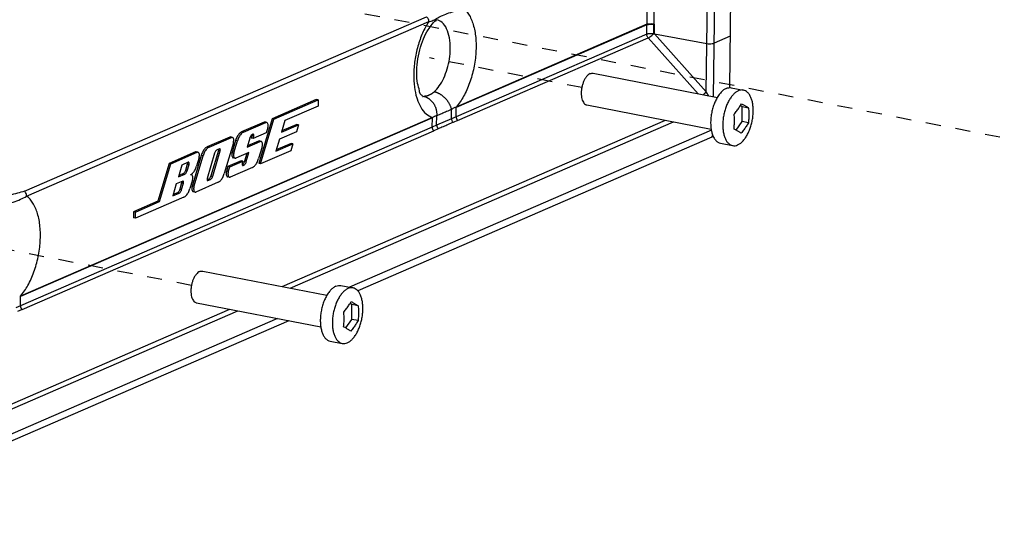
# Paper-space layout 'Layout1' of a CAD drawing. Header units: inches. Extents: x 29 to 351, y 58 to 234.
# Tile 69 of 104: x 100.3 to 107.5, y 154.51 to 158.15. Entities that reach past the tile are written whole.
import ezdxf

# ---------------------------------------------------------------- set-up
doc = ezdxf.new("R2010")
doc.units = ezdxf.units.IN
doc.header["$LTSCALE"] = 1.1
doc.header["$MEASUREMENT"] = 0
doc.linetypes.add('DASHED', pattern=[0.2, 0.1, -0.1])
doc.layers.get('0').update_dxf_attribs({"linetype": 'CONTINUOUS'})
doc.layers.add('3_ALL_AXES', color=7, linetype='CONTINUOUS')

psp = doc.layouts.get("Layout1")

# ---------------------------------------------------------------- linework, layer by layer
at = {"color": 7, "linetype": 'Continuous'}
for p, q in [((105.6582, 171.2386), (105.4922, 157.657)), ((105.3768, 157.5917), (105.5428, 171.1701)), ((105.3235, 157.6282), (105.4881, 171.0918)), ((104.9115, 160.0253), (104.8883, 158.1207)), ((104.9421, 158.1236), (104.9653, 160.0282)), ((100.3364, 156.9007), (103.2772, 158.176)), ((100.3523, 156.865), (103.2932, 158.1404)), ((103.3185, 158.1218), (103.3208, 158.125)), ((104.8883, 158.1207), (103.4939, 157.516)), ((104.8883, 158.1174), (103.494, 157.5127)), ((104.8875, 158.0495), (104.8883, 158.1174)), ((104.8883, 158.1174), (104.8883, 158.1207)), ((104.9386, 158.0528), (104.9394, 158.1207)), ((104.9394, 158.1207), (104.9421, 158.1236)), ((104.9456, 158.1197), (104.9421, 158.1236)), ((104.9447, 158.0517), (104.9456, 158.1197)), ((104.8875, 158.0495), (103.4932, 157.4448)), ((103.5049, 157.4165), (104.8993, 158.0212)), ((104.8993, 158.0212), (105.2637, 157.6136)), ((105.3235, 157.6282), (104.9447, 158.0517)), ((104.9447, 158.0517), (105.3278, 157.9801)), ((105.4968, 158.0329), (105.3816, 157.983)), ((105.506, 157.6569), (105.5944, 157.6397)), ((102.4709, 157.5712), (102.1471, 157.4308)), ((102.1604, 157.4281), (102.4841, 157.5685)), ((102.4841, 157.5685), (102.4709, 157.5712)), ((102.4841, 157.5685), (102.4836, 157.5235)), ((103.2055, 157.5838), (103.2082, 157.5754)), ((103.247, 157.5948), (103.2489, 157.5946)), ((103.2489, 157.5946), (103.2564, 157.594)), ((103.2564, 157.594), (103.2636, 157.5922)), ((103.2636, 157.5922), (103.2708, 157.5898)), ((102.4836, 157.5235), (102.2416, 157.4186)), ((103.4598, 157.4309), (103.4607, 157.4988)), ((103.4939, 157.516), (103.4891, 157.5133)), ((103.4932, 157.4448), (103.494, 157.5127)), ((103.4939, 157.516), (103.494, 157.5127)), ((105.5724, 157.5262), (105.5804, 157.5401)), ((105.5862, 157.5179), (105.5724, 157.5262)), ((105.5849, 157.41), (105.5862, 157.5179)), ((105.6324, 157.5089), (105.5862, 157.5179)), ((103.3203, 157.4407), (100.3077, 156.1343)), ((103.3204, 157.4374), (100.3078, 156.131)), ((102.1471, 157.4308), (102.0501, 157.1025)), ((102.0635, 157.1001), (102.1604, 157.4281)), ((102.1604, 157.4281), (102.1471, 157.4308)), ((102.2416, 157.4186), (102.2159, 157.3315)), ((102.2223, 156.2038), (105.0252, 157.4193)), ((103.3195, 157.3695), (103.3204, 157.4374)), ((103.3203, 157.4407), (103.325, 157.4422)), ((103.3204, 157.4374), (103.3203, 157.4407)), ((103.3511, 157.3838), (103.3519, 157.4517)), ((103.4598, 157.4309), (103.3511, 157.3838)), ((103.4932, 157.4448), (103.4598, 157.4309)), ((103.5049, 157.4165), (103.4709, 157.4033)), ((103.3195, 157.3695), (100.307, 156.0631)), ((100.3187, 156.0348), (103.3313, 157.3412)), ((102.0888, 157.4055), (101.9252, 157.3346)), ((101.9385, 157.3319), (102.102, 157.4028)), ((102.0946, 157.4061), (102.0888, 157.4055)), ((102.102, 157.4028), (102.0888, 157.4055)), ((102.1024, 157.4046), (102.0945, 157.4062)), ((102.1078, 157.4034), (102.102, 157.4028)), ((102.1161, 157.3642), (102.1055, 157.3283)), ((102.2159, 157.3315), (102.3414, 157.3859)), ((102.3283, 157.3887), (102.2187, 157.3412)), ((102.2809, 156.1924), (105.0837, 157.4079)), ((102.3414, 157.3859), (102.3263, 157.3347)), ((102.3414, 157.3859), (102.3283, 157.3887)), ((105.3603, 157.346), (102.7144, 156.1986)), ((103.3511, 157.3838), (103.3195, 157.3695)), ((103.3634, 157.3566), (103.3313, 157.3412)), ((105.5412, 157.347), (105.5259, 157.3554)), ((105.5412, 157.3469), (105.5849, 157.41)), ((105.6311, 157.401), (105.5849, 157.41)), ((101.8376, 157.2966), (101.6741, 157.2257)), ((101.6874, 157.223), (101.8509, 157.2939)), ((101.8434, 157.2972), (101.8376, 157.2966)), ((101.8509, 157.2939), (101.8376, 157.2966)), ((101.8513, 157.2957), (101.8433, 157.2973)), ((101.8567, 157.2945), (101.8509, 157.2939)), ((101.8808, 157.2705), (101.8551, 157.1834)), ((101.8684, 157.1808), (101.8941, 157.2679)), ((101.8941, 157.2679), (101.8808, 157.2705)), ((101.9252, 157.3346), (101.9385, 157.3319)), ((101.9844, 157.2892), (101.9648, 157.2226)), ((101.9857, 157.2929), (101.9844, 157.2892)), ((101.9867, 157.2955), (101.9857, 157.2929)), ((101.9891, 157.3007), (101.9867, 157.2955)), ((102.0003, 157.3045), (101.9957, 157.2889)), ((102.0091, 157.2865), (101.9957, 157.2889)), ((102.0136, 157.3019), (102.0003, 157.3045)), ((102.0011, 157.3138), (102.0013, 157.3108)), ((102.008, 157.3173), (102.0022, 157.3148)), ((102.0103, 157.3176), (102.008, 157.3173)), ((102.1055, 157.3283), (102.0091, 157.2865)), ((102.0091, 157.2865), (102.0136, 157.3019)), ((102.0615, 157.2662), (102.0535, 157.2678)), ((102.2007, 157.2802), (102.175, 157.1931)), ((102.3263, 157.3347), (102.2007, 157.2802)), ((105.3637, 157.2953), (102.7743, 156.1724)), ((105.3637, 157.2953), (105.3708, 157.3088)), ((101.6741, 157.2257), (101.6874, 157.223)), ((101.755, 157.1981), (101.7005, 157.0136)), ((101.7627, 157.211), (101.7452, 157.2034)), ((101.7558, 157.2017), (101.755, 157.1981)), ((101.7684, 157.1955), (101.755, 157.1981)), ((101.7558, 157.2079), (101.756, 157.2045)), ((101.756, 157.2045), (101.7558, 157.2017)), ((101.765, 157.2112), (101.7627, 157.211)), ((101.8649, 157.2553), (101.7983, 157.0298)), ((101.9648, 157.2226), (102.0611, 157.2644)), ((102.0479, 157.2671), (101.9676, 157.2323)), ((102.0537, 157.2677), (102.0479, 157.2671)), ((102.0611, 157.2644), (102.0479, 157.2671)), ((102.0752, 157.2258), (102.0494, 157.1387)), ((102.0669, 157.265), (102.0611, 157.2644)), ((102.2854, 157.1963), (102.0635, 157.1001)), ((102.175, 157.1931), (102.3005, 157.2476)), ((102.2874, 157.2503), (102.1778, 157.2028)), ((102.3005, 157.2476), (102.2854, 157.1963)), ((102.3005, 157.2476), (102.2874, 157.2503)), ((105.4273, 157.2511), (105.5157, 157.2339)), ((101.5865, 157.1877), (101.3938, 157.1041)), ((101.4071, 157.1014), (101.5998, 157.185)), ((101.6297, 157.1616), (101.563, 156.9361)), ((101.5764, 156.9335), (101.643, 157.159)), ((101.5923, 157.1883), (101.5865, 157.1877)), ((101.5998, 157.185), (101.5865, 157.1877)), ((101.6001, 157.1868), (101.5922, 157.1884)), ((101.6138, 157.1464), (101.5956, 157.0849)), ((101.6055, 157.1856), (101.5998, 157.185)), ((101.643, 157.159), (101.6297, 157.1616)), ((101.7275, 157.1778), (101.6729, 156.9933)), ((101.7138, 157.011), (101.7684, 157.1955)), ((101.8551, 157.1834), (101.8684, 157.1808)), ((101.8769, 157.1415), (101.8637, 157.1439)), ((101.8768, 157.1415), (101.8824, 157.1422)), ((101.9788, 157.184), (101.8824, 157.1422)), ((101.9626, 157.177), (101.9458, 157.12)), ((101.9591, 157.1174), (101.9788, 157.184)), ((101.3938, 157.1041), (101.3119, 156.8273)), ((101.3252, 156.8246), (101.4071, 157.1014)), ((101.4071, 157.1014), (101.3938, 157.1041)), ((101.4883, 157.0919), (101.4625, 157.0048)), ((101.535, 157.1122), (101.4883, 157.0919)), ((101.5273, 157.0994), (101.5137, 157.0532)), ((101.5137, 157.0532), (101.527, 157.0506)), ((101.527, 157.0506), (101.5406, 157.0967)), ((101.5273, 157.0994), (101.5406, 157.0967)), ((101.528, 157.1091), (101.5283, 157.1057)), ((101.5372, 157.1125), (101.535, 157.1122)), ((101.8248, 157.081), (101.8142, 157.045)), ((101.9213, 157.1228), (101.8248, 157.081)), ((101.8381, 157.0783), (101.8248, 157.081)), ((101.8275, 157.0424), (101.8381, 157.0783)), ((101.8381, 157.0783), (101.9345, 157.1201)), ((102.0051, 157.0747), (101.8415, 157.0038)), ((101.9345, 157.1201), (101.9213, 157.1228)), ((101.9345, 157.1201), (101.9299, 157.1047)), ((101.9332, 157.089), (101.9355, 157.0893)), ((101.9355, 157.0893), (101.9334, 157.0897)), ((101.9414, 157.0918), (101.9341, 157.0933)), ((101.9355, 157.0893), (101.9414, 157.0918)), ((101.9591, 157.1174), (101.9458, 157.12)), ((102.0635, 157.1001), (102.0501, 157.1025)), ((101.4625, 157.0048), (101.5092, 157.0251)), ((101.496, 157.0278), (101.4654, 157.0145)), ((101.496, 157.0278), (101.5092, 157.0251)), ((101.5653, 156.9824), (101.5472, 156.9209)), ((101.5513, 157.021), (101.5535, 157.022)), ((101.5571, 157.0216), (101.5513, 157.021)), ((101.6828, 156.9881), (101.6732, 156.984)), ((101.6786, 156.9778), (101.6961, 156.9854)), ((101.6828, 156.9881), (101.6961, 156.9854)), ((101.7005, 157.0136), (101.7138, 157.011)), ((101.8142, 157.045), (101.8275, 157.0424)), ((101.836, 157.0031), (101.8228, 157.0055)), ((101.8359, 157.0031), (101.8415, 157.0038)), ((101.4474, 156.9535), (101.4216, 156.8664)), ((101.4941, 156.9738), (101.4474, 156.9535)), ((101.4864, 156.961), (101.4727, 156.9148)), ((101.4727, 156.9148), (101.4861, 156.9122)), ((101.4861, 156.9122), (101.4997, 156.9584)), ((101.4864, 156.961), (101.4997, 156.9584)), ((101.4871, 156.9707), (101.4873, 156.9673)), ((101.4963, 156.9741), (101.4941, 156.9738)), ((101.563, 156.9361), (101.5764, 156.9335)), ((101.7539, 156.9658), (101.5904, 156.8949)), ((101.6763, 156.9776), (101.6786, 156.9778)), ((101.6764, 156.9783), (101.6786, 156.9778)), ((101.5028, 156.8569), (101.1477, 156.7029)), ((101.4216, 156.8664), (101.4683, 156.8867)), ((101.4551, 156.8894), (101.4245, 156.8761)), ((101.4683, 156.8867), (101.4551, 156.8894)), ((101.5849, 156.8942), (101.5716, 156.8966)), ((101.5848, 156.8942), (101.5904, 156.8949)), ((101.3119, 156.8273), (101.1349, 156.7505)), ((101.1482, 156.7479), (101.3252, 156.8246)), ((101.3119, 156.8273), (101.3252, 156.8246)), ((101.1349, 156.7505), (101.1343, 156.7053)), ((101.1477, 156.7029), (101.1343, 156.7053)), ((101.1482, 156.7479), (101.1349, 156.7505)), ((101.1477, 156.7029), (101.1482, 156.7479)), ((102.6512, 156.2108), (102.7396, 156.1937)), ((100.3077, 156.1343), (100.3029, 156.1316)), ((100.307, 156.0631), (100.3078, 156.131)), ((100.3077, 156.1343), (100.3078, 156.131)), ((100.307, 156.0631), (100.2736, 156.0491)), ((102.7315, 156.0718), (102.7176, 156.0801)), ((102.7177, 156.0801), (102.7257, 156.094)), ((102.7301, 155.9639), (102.7315, 156.0718)), ((102.7776, 156.0629), (102.7315, 156.0718)), ((99.1341, 154.8278), (101.8975, 156.0262)), ((99.1552, 154.8737), (101.839, 156.0375)), ((100.3187, 156.0348), (100.2847, 156.0215)), ((102.2704, 155.9538), (98.9403, 154.5097)), ((102.1872, 155.97), (99.106, 154.6337)), ((102.6864, 155.9009), (102.6711, 155.9093)), ((102.6864, 155.9009), (102.7301, 155.9639)), ((102.7763, 155.955), (102.7301, 155.9639)), ((102.5725, 155.805), (102.6609, 155.7879))]:
    psp.add_line(p, q, dxfattribs=at)
at = {"color": 4, "linetype": 'DASHED'}
for p, q in [((107.9019, 157.2116), (100.7592, 158.597)), ((104.4128, 157.6584), (103.2982, 157.8745)), ((101.558, 156.2123), (100.112, 156.4928))]:
    psp.add_line(p, q, dxfattribs=at)
at = {"color": 7, "linetype": 'Continuous'}
for points, start_tangent, end_tangent in [([(103.3266, 158.1505), (103.3589, 158.1679), (103.395, 158.186), (103.4407, 158.2034), (103.4941, 158.2231), (103.5385, 158.2468)], (0.906756, 0.421656), (0.797962, 0.602707)), ([(103.5385, 158.2468), (103.5848, 158.1959), (103.6183, 158.1197), (103.6366, 158.0237), (103.6382, 157.9151), (103.623, 157.8018), (103.5923, 157.6923), (103.5481, 157.5946), (103.4939, 157.516)], (0.810002, -0.586427), (-0.651151, -0.758948)), ([(103.2932, 158.1404), (103.2487, 158.0569), (103.2142, 157.9603), (103.1922, 157.8569), (103.1839, 157.7537)], (-0.54109, -0.840965), (-0.01373, -0.999906)), ([(103.2772, 158.176), (103.2858, 158.166), (103.2913, 158.1537), (103.2932, 158.1404)], (0.753917, -0.65697), (-0.012235, -0.999925)), ([(103.2932, 158.1404), (103.3266, 158.1505)], (0.994043, 0.108993), (0.906756, 0.421656)), ([(103.3208, 158.125), (103.3461, 158.148), (103.349, 158.1493)], (0.572356, 0.820005), (0.907426, 0.420213)), ([(103.4512, 157.9412), (103.4447, 158.0222), (103.4238, 158.0888), (103.3906, 158.1344), (103.3504, 158.1542)], (0.012225, 0.999925), (-0.984554, 0.175083)), ([(103.2487, 157.5931), (103.24, 157.6037), (103.2249, 157.6355), (103.2116, 157.689), (103.2056, 157.7615), (103.2107, 157.8463), (103.2278, 157.9341), (103.255, 158.015), (103.2881, 158.0805), (103.3185, 158.1218)], (0.997368, -0.072509), (0.584727, 0.81123)), ([(104.8883, 158.1207), (104.9031, 158.1244), (104.9228, 158.1255), (104.9421, 158.1236)], (0.917444, 0.397864), (0.982959, -0.183827)), ([(104.8894, 158.1178), (104.89, 158.1181), (104.8909, 158.1184), (104.8918, 158.1187), (104.8938, 158.1193), (104.8959, 158.1198), (104.8982, 158.1203), (104.9007, 158.1207), (104.9036, 158.1212), (104.9066, 158.1215), (104.91, 158.1218), (104.9136, 158.122), (104.9175, 158.1222), (104.9215, 158.1222), (104.9259, 158.1221), (104.9302, 158.1218), (104.9326, 158.1216), (104.9349, 158.1213), (104.9372, 158.1211), (104.9383, 158.1209), (104.9394, 158.1207)], (0.931489, 0.363769), (0.987618, -0.156878)), ([(104.9394, 158.1207), (104.9414, 158.1196), (104.9435, 158.1187), (104.9456, 158.1197)], (0.847097, -0.531438), (0.735891, 0.6771)), ([(104.8875, 158.0495), (104.8883, 158.0498), (104.8891, 158.0501), (104.89, 158.0505), (104.891, 158.0508), (104.8929, 158.0513), (104.8951, 158.0519), (104.8974, 158.0524), (104.8999, 158.0528), (104.9028, 158.0532), (104.9058, 158.0536), (104.9092, 158.0539), (104.9128, 158.0541), (104.9167, 158.0542), (104.9207, 158.0543), (104.9251, 158.0541), (104.9294, 158.0539), (104.9318, 158.0537), (104.9341, 158.0534), (104.9364, 158.0531), (104.9375, 158.053), (104.9386, 158.0528)], (0.917504, 0.397727), (0.987617, -0.156887)), ([(104.8993, 158.0212), (104.8933, 158.0297), (104.8893, 158.0393), (104.8875, 158.0495)], (-0.660776, 0.750583), (-0.06318, 0.998002)), ([(104.8993, 158.0212), (104.9114, 158.0285), (104.9256, 158.0399), (104.9386, 158.0528)], (0.909042, 0.416704), (0.665185, 0.746679)), ([(104.9386, 158.0528), (104.9405, 158.0516), (104.9432, 158.0506), (104.9447, 158.0517)], (0.847095, -0.531442), (0.37261, 0.927988)), ([(103.3325, 157.627), (103.3703, 157.6701), (103.4031, 157.7273), (103.4286, 157.7947), (103.445, 157.8677), (103.4512, 157.9412)], (0.749473, 0.662034), (0.012225, 0.999925)), ([(105.3278, 157.9801), (105.3471, 157.9782), (105.3667, 157.9793), (105.3816, 157.983)], (0.982959, -0.183827), (0.917444, 0.397864)), ([(103.1839, 157.7537), (103.189, 157.6623), (103.2055, 157.5838)], (-0.011439, -0.999935), (0.291926, -0.956441)), ([(105.3006, 157.6063), (105.3024, 157.6077), (105.3046, 157.6096), (105.3068, 157.6115), (105.309, 157.6135), (105.3112, 157.6154), (105.3133, 157.6174), (105.3152, 157.6193), (105.3171, 157.6212), (105.3189, 157.6231), (105.3213, 157.6257), (105.3235, 157.6282)], (0.780679, 0.624933), (0.648735, 0.761014)), ([(105.3405, 157.5987), (105.3395, 157.6002), (105.3312, 157.6135), (105.3235, 157.6282)], (-0.570778, 0.821104), (-0.429872, 0.90289)), ([(105.4691, 157.6521), (105.4497, 157.6407), (105.4308, 157.6236), (105.413, 157.6013), (105.4036, 157.5867)], (-0.917444, -0.397864), (-0.510771, -0.859717)), ([(105.5575, 157.6349), (105.5391, 157.6243), (105.5211, 157.6085), (105.5041, 157.588), (105.4885, 157.5634), (105.4746, 157.5354), (105.463, 157.5047), (105.4539, 157.4721), (105.4475, 157.4386), (105.4441, 157.405), (105.4437, 157.3723), (105.4464, 157.3413), (105.452, 157.313), (105.4604, 157.288), (105.4714, 157.2671), (105.4846, 157.2508), (105.4998, 157.2396), (105.5157, 157.2339)], (-0.917444, -0.397864), (0.9816, -0.190951)), ([(105.4691, 157.6521), (105.4884, 157.6575), (105.506, 157.6569)], (0.917444, 0.397864), (0.981793, -0.189955)), ([(105.5526, 157.2387), (105.571, 157.2494), (105.589, 157.2652), (105.606, 157.2856), (105.6216, 157.3102), (105.6355, 157.3382), (105.6471, 157.369), (105.6562, 157.4015), (105.6626, 157.4351), (105.666, 157.4687), (105.6664, 157.5014), (105.6638, 157.5323), (105.6582, 157.5607), (105.6497, 157.5857), (105.6387, 157.6066), (105.6255, 157.6229), (105.6103, 157.6341), (105.5944, 157.6397)], (0.917444, 0.397864), (-0.9816, 0.190951)), ([(105.5944, 157.6397), (105.5936, 157.6399), (105.5758, 157.6402), (105.5575, 157.6349)], (-0.9816, 0.190951), (-0.917444, -0.397864)), ([(103.2082, 157.5754), (103.2354, 157.5142), (103.2742, 157.4666), (103.3203, 157.4407)], (0.31273, -0.949842), (0.956771, -0.290844)), ([(103.2949, 157.6019), (103.292, 157.6006), (103.2876, 157.5991), (103.2833, 157.5977), (103.279, 157.5965), (103.2747, 157.5956), (103.2716, 157.595), (103.2685, 157.5946), (103.2654, 157.5943), (103.2624, 157.5941), (103.2594, 157.594), (103.2564, 157.594)], (-0.917457, -0.397835), (-0.999779, 0.021002)), ([(103.2708, 157.5898), (103.2802, 157.5858), (103.2849, 157.5833), (103.2895, 157.5807), (103.2948, 157.5772), (103.2999, 157.5735), (103.3098, 157.5649), (103.3145, 157.5601), (103.3189, 157.555), (103.3232, 157.5497), (103.3272, 157.544), (103.3309, 157.5382), (103.3343, 157.5321), (103.3375, 157.5258), (103.3404, 157.5193), (103.3429, 157.5128), (103.3451, 157.5061), (103.3471, 157.4993), (103.3487, 157.4925), (103.3499, 157.4857), (103.3509, 157.4789), (103.3516, 157.4721), (103.352, 157.4655), (103.3521, 157.4585), (103.3519, 157.4517)], (0.937078, -0.349119), (-0.047877, -0.998853)), ([(103.3325, 157.627), (103.3277, 157.6228), (103.3228, 157.6189), (103.3182, 157.6154), (103.3135, 157.6121), (103.3075, 157.6084), (103.3015, 157.605), (103.2982, 157.6034), (103.2949, 157.6019)], (-0.74956, -0.661936), (-0.917457, -0.397835)), ([(103.3472, 157.623), (103.3442, 157.6239), (103.3325, 157.627)], (-0.947831, 0.318773), (-0.978366, 0.20688)), ([(103.4607, 157.4988), (103.459, 157.5049), (103.4571, 157.511), (103.455, 157.517), (103.4525, 157.523), (103.4498, 157.529), (103.4468, 157.5351), (103.4435, 157.5411), (103.4399, 157.5472), (103.436, 157.5531), (103.4319, 157.559), (103.4274, 157.5648), (103.4228, 157.5704), (103.4179, 157.5759), (103.4128, 157.5812), (103.4075, 157.5863), (103.4021, 157.5911), (103.3965, 157.5957), (103.3908, 157.6), (103.3851, 157.6041), (103.3792, 157.6078), (103.3733, 157.6113), (103.3674, 157.6144), (103.3623, 157.6169), (103.3573, 157.6192), (103.3522, 157.6212), (103.3472, 157.623)], (-0.239451, 0.970908), (-0.947831, 0.318772)), ([(105.4036, 157.5867), (105.3968, 157.5746), (105.3828, 157.5443), (105.3713, 157.5111), (105.3627, 157.4763), (105.3573, 157.4407), (105.3551, 157.4056), (105.3564, 157.3719), (105.3585, 157.3545)], (-0.510771, -0.859717), (0.152413, -0.988317)), ([(103.4607, 157.4988), (103.424, 157.4827), (103.3886, 157.4674), (103.3519, 157.4517)], (-0.914322, -0.404989), (-0.920536, -0.390658)), ([(103.488, 157.513), (103.4789, 157.5096), (103.4699, 157.5043), (103.4607, 157.4988)], (-0.966605, -0.25627), (-0.862445, -0.506151)), ([(103.494, 157.5127), (103.4909, 157.5126), (103.488, 157.513)], (-0.997507, -0.070564), (-0.928609, 0.37106)), ([(105.5272, 157.4633), (105.538, 157.4766), (105.5477, 157.4893), (105.5566, 157.5016), (105.5648, 157.514), (105.5724, 157.5262)], (0.644886, 0.764279), (0.515378, 0.856963)), ([(105.5804, 157.5401), (105.5905, 157.5346), (105.5999, 157.5293), (105.6087, 157.5241), (105.617, 157.519), (105.6249, 157.514), (105.6324, 157.5089)], (0.881888, -0.47146), (0.821226, -0.570603)), ([(105.6324, 157.5089), (105.6336, 157.49), (105.6342, 157.472), (105.6342, 157.4545), (105.6337, 157.4371), (105.6327, 157.4194), (105.6311, 157.401)], (0.077804, -0.996969), (-0.105175, -0.994454)), ([(103.3261, 157.4427), (103.3234, 157.4399), (103.3204, 157.4374)], (-0.612, -0.790858), (-0.775655, -0.631157)), ([(103.3519, 157.4517), (103.3432, 157.4494), (103.3347, 157.447), (103.3261, 157.4427)], (-0.965152, -0.261691), (-0.853552, -0.521007)), ([(103.4598, 157.4309), (103.4616, 157.421), (103.4653, 157.4116), (103.4709, 157.4033)], (0.066893, -0.99776), (0.643064, -0.765812)), ([(103.4932, 157.4448), (103.4935, 157.4418), (103.494, 157.4387), (103.4944, 157.4368), (103.4949, 157.435), (103.4955, 157.4331), (103.4961, 157.4313), (103.4968, 157.4295), (103.4976, 157.4278), (103.4984, 157.426), (103.4994, 157.4243), (103.5014, 157.4211), (103.5024, 157.4196), (103.5036, 157.4182), (103.5049, 157.4165)], (0.063267, -0.997997), (0.660839, -0.750527)), ([(105.5259, 157.3554), (105.5275, 157.3738), (105.5285, 157.3915), (105.529, 157.4089), (105.5289, 157.4263), (105.5284, 157.4443), (105.5272, 157.4633)], (0.105175, 0.994454), (-0.077804, 0.996969)), ([(102.1161, 157.3642), (102.1185, 157.3801), (102.1164, 157.3941), (102.1104, 157.4024), (102.1078, 157.4033)], (0.283454, 0.958986), (-0.981952, 0.18913)), ([(103.3313, 157.3412), (103.3299, 157.3428), (103.3288, 157.3443), (103.3277, 157.3458), (103.3257, 157.349), (103.3248, 157.3507), (103.3239, 157.3524), (103.3232, 157.3542), (103.3225, 157.356), (103.3218, 157.3578), (103.3212, 157.3597), (103.3208, 157.3615), (103.3203, 157.3634), (103.3198, 157.3664), (103.3195, 157.3695)], (-0.660881, 0.750491), (-0.063373, 0.99799)), ([(103.3511, 157.3838), (103.3514, 157.3816), (103.3517, 157.3798), (103.3521, 157.378), (103.3531, 157.3744), (103.3537, 157.3726), (103.3544, 157.3708), (103.3551, 157.369), (103.356, 157.3673), (103.3569, 157.3656), (103.3579, 157.3639), (103.3589, 157.3623), (103.36, 157.3608), (103.3616, 157.3586), (103.3634, 157.3566)], (0.09964, -0.995024), (0.677818, -0.73523)), ([(103.4709, 157.4033), (103.4356, 157.388), (103.3986, 157.3719), (103.3634, 157.3566)], (-0.937254, -0.348648), (-0.898642, -0.438682)), ([(105.3585, 157.3545), (105.361, 157.3408), (105.3689, 157.313)], (0.152413, -0.988317), (0.342084, -0.939669)), ([(105.5778, 157.3242), (105.5705, 157.3292), (105.5627, 157.3342), (105.5545, 157.3392), (105.5456, 157.3444), (105.5412, 157.347)], (-0.821226, 0.570603), (-0.870474, 0.492214)), ([(105.6311, 157.401), (105.6231, 157.3871), (105.615, 157.3742), (105.6066, 157.3617), (105.5978, 157.3495), (105.5883, 157.3371), (105.5778, 157.3242)], (-0.482763, -0.875751), (-0.644886, -0.764279)), ([(101.8653, 157.2852), (101.8593, 157.2935), (101.8566, 157.2944)], (-0.335869, 0.941909), (-0.981952, 0.18913)), ([(101.8649, 157.2553), (101.8674, 157.2712), (101.8653, 157.2852)], (0.283454, 0.958986), (-0.335869, 0.941909)), ([(101.9252, 157.3346), (101.9079, 157.3216), (101.8924, 157.2994), (101.8808, 157.2705)], (-0.917444, -0.397864), (-0.283454, -0.958986)), ([(101.9385, 157.3319), (101.9211, 157.3189), (101.9057, 157.2967), (101.8941, 157.2679)], (-0.917444, -0.397864), (-0.283454, -0.958986)), ([(102.0022, 157.3148), (101.9952, 157.3096), (101.9891, 157.3007)], (-0.917444, -0.397864), (-0.466431, -0.884558)), ([(102.0013, 157.3108), (102.0003, 157.3045)], (-0.015034, -0.999887), (-0.283454, -0.958986)), ([(102.0146, 157.3083), (102.0138, 157.3139), (102.0114, 157.3172), (102.0103, 157.3176)], (0.014862, 0.99989), (-0.984653, 0.174525)), ([(102.0136, 157.3019), (102.0146, 157.3083)], (0.283454, 0.958986), (0.014862, 0.99989)), ([(105.3746, 157.3009), (105.3637, 157.2953)], (-0.862123, -0.506698), (-0.917168, -0.398502)), ([(105.3689, 157.313), (105.3797, 157.2896)], (0.342084, -0.939669), (0.500864, -0.865526)), ([(105.3797, 157.2896), (105.3931, 157.2711), (105.4088, 157.2582), (105.4262, 157.2513), (105.4273, 157.2511)], (0.500864, -0.865526), (0.981793, -0.189955)), ([(101.6741, 157.2257), (101.6567, 157.2127), (101.6413, 157.1905), (101.6297, 157.1616)], (-0.917444, -0.397864), (-0.283454, -0.958986)), ([(101.6874, 157.223), (101.67, 157.21), (101.6546, 157.1878), (101.643, 157.159)], (-0.917444, -0.397864), (-0.283454, -0.958986)), ([(101.7452, 157.2034), (101.7383, 157.1982), (101.7321, 157.1893)], (-0.917444, -0.397864), (-0.466389, -0.88458)), ([(101.7684, 157.1955), (101.7693, 157.2019), (101.7685, 157.2075), (101.7661, 157.2108), (101.765, 157.2112)], (0.283454, 0.958986), (-0.984677, 0.174386)), ([(102.0752, 157.2258), (102.0776, 157.2417), (102.0755, 157.2557), (102.0695, 157.264), (102.0669, 157.2649)], (0.283454, 0.958986), (-0.981952, 0.18913)), ([(105.5157, 157.2339), (105.5166, 157.2337), (105.5343, 157.2335), (105.5526, 157.2387)], (0.9816, -0.190951), (0.917444, 0.397864)), ([(101.6142, 157.1763), (101.6082, 157.1846), (101.6055, 157.1855)], (-0.335869, 0.941909), (-0.981952, 0.18913)), ([(101.6138, 157.1464), (101.6163, 157.1623), (101.6142, 157.1763)], (0.283454, 0.958986), (-0.335869, 0.941909)), ([(101.7321, 157.1893), (101.7275, 157.1778)], (-0.466389, -0.88458), (-0.283454, -0.958986)), ([(101.8551, 157.1834), (101.8538, 157.1781), (101.8529, 157.1727), (101.8526, 157.1674)], (-0.283454, -0.958986), (-0.012225, -0.999925)), ([(101.8526, 157.1674), (101.8547, 157.1533), (101.8608, 157.145), (101.8636, 157.1441)], (-0.012225, -0.999925), (0.984785, -0.173775)), ([(101.866, 157.1649), (101.868, 157.1509), (101.8741, 157.1426), (101.8769, 157.1416)], (-0.012225, -0.999925), (0.984774, -0.173842)), ([(101.8684, 157.1808), (101.8671, 157.1755), (101.8663, 157.1702), (101.866, 157.1649)], (-0.283454, -0.958986), (-0.012225, -0.999925)), ([(102.038, 157.1103), (102.0494, 157.1387)], (0.463406, 0.886146), (0.283454, 0.958986)), ([(101.5137, 157.0532), (101.509, 157.0418), (101.5029, 157.0329), (101.496, 157.0278)], (-0.283454, -0.958986), (-0.917444, -0.397864)), ([(101.5283, 157.1057), (101.5273, 157.0994)], (-0.015034, -0.999887), (-0.283454, -0.958986)), ([(101.5406, 157.0967), (101.5416, 157.1031), (101.5408, 157.1087), (101.5383, 157.112), (101.5372, 157.1124)], (0.283454, 0.958986), (-0.984677, 0.174386)), ([(101.5687, 157.0339), (101.5841, 157.0561), (101.5956, 157.0849)], (0.683014, 0.730405), (0.283454, 0.958986)), ([(101.9299, 157.1047), (101.9294, 157.1026), (101.9291, 157.1005), (101.9289, 157.0983)], (-0.283454, -0.958986), (-0.012225, -0.999925)), ([(101.9289, 157.0983), (101.9298, 157.0927), (101.9322, 157.0894), (101.9332, 157.0891)], (-0.012225, -0.999925), (0.981947, -0.189154)), ([(101.9343, 157.0989), (101.9307, 157.0959)], (-0.708476, -0.705735), (-0.83456, -0.550917)), ([(101.9412, 157.1085), (101.935, 157.0997), (101.9343, 157.0989)], (-0.466398, -0.884575), (-0.708476, -0.705735)), ([(101.9458, 157.12), (101.9412, 157.1085)], (-0.283454, -0.958986), (-0.466398, -0.884575)), ([(101.9414, 157.0918), (101.9483, 157.097), (101.9545, 157.1059)], (0.917444, 0.397864), (0.466431, 0.884558)), ([(101.9545, 157.1059), (101.9591, 157.1174)], (0.466431, 0.884558), (0.283454, 0.958986)), ([(102.0051, 157.0747), (102.0224, 157.0877), (102.0378, 157.1099), (102.038, 157.1103)], (0.917444, 0.397864), (0.463406, 0.886146)), ([(101.5092, 157.0251), (101.5162, 157.0302), (101.5223, 157.0391), (101.527, 157.0506)], (0.917444, 0.397864), (0.283454, 0.958986)), ([(101.5535, 157.022), (101.5687, 157.0339)], (0.891309, 0.453396), (0.683014, 0.730405)), ([(101.5653, 156.9824), (101.5678, 156.9983), (101.5657, 157.0123), (101.5597, 157.0206), (101.557, 157.0215)], (0.283454, 0.958986), (-0.981952, 0.18913)), ([(101.672, 156.9869), (101.6728, 156.9813), (101.6752, 156.978), (101.6763, 156.9776)], (-0.012225, -0.999925), (0.981973, -0.189021)), ([(101.6729, 156.9933), (101.6724, 156.9912), (101.6721, 156.989), (101.672, 156.9869)], (-0.283454, -0.958986), (-0.012225, -0.999925)), ([(101.7005, 157.0136), (101.6959, 157.0021), (101.6898, 156.9933), (101.6828, 156.9881)], (-0.283454, -0.958986), (-0.917444, -0.397864)), ([(101.6961, 156.9854), (101.703, 156.9906), (101.7092, 156.9995), (101.7138, 157.011)], (0.917444, 0.397864), (0.283454, 0.958986)), ([(101.7539, 156.9658), (101.7713, 156.9788), (101.7867, 157.001), (101.7983, 157.0298)], (0.917444, 0.397864), (0.283454, 0.958986)), ([(101.8142, 157.045), (101.8129, 157.0397), (101.812, 157.0343), (101.8117, 157.029)], (-0.283454, -0.958986), (-0.012225, -0.999925)), ([(101.8117, 157.029), (101.8138, 157.015)], (-0.012225, -0.999925), (0.335278, -0.942119)), ([(101.8138, 157.015), (101.8199, 157.0066), (101.8227, 157.0057)], (0.335278, -0.942119), (0.984785, -0.173775)), ([(101.8275, 157.0424), (101.8262, 157.0372), (101.8254, 157.0318), (101.825, 157.0265)], (-0.283454, -0.958986), (-0.012225, -0.999925)), ([(101.825, 157.0265), (101.8271, 157.0125), (101.8332, 157.0042), (101.8359, 157.0033)], (-0.012225, -0.999925), (0.984774, -0.173842)), ([(101.4727, 156.9148), (101.4681, 156.9034), (101.462, 156.8945), (101.4551, 156.8894)], (-0.283454, -0.958986), (-0.917444, -0.397864)), ([(101.4683, 156.8867), (101.4753, 156.8918), (101.4814, 156.9007), (101.4861, 156.9122)], (0.917444, 0.397864), (0.283454, 0.958986)), ([(101.4873, 156.9673), (101.4864, 156.961)], (-0.015034, -0.999887), (-0.283454, -0.958986)), ([(101.4997, 156.9584), (101.5007, 156.9648), (101.4998, 156.9703), (101.4974, 156.9737), (101.4963, 156.974)], (0.283454, 0.958986), (-0.984677, 0.174386)), ([(101.5028, 156.8569), (101.5202, 156.8699), (101.5356, 156.8921), (101.5472, 156.9209)], (0.917444, 0.397864), (0.283454, 0.958986)), ([(101.5606, 156.9201), (101.5627, 156.9061)], (-0.012225, -0.999925), (0.335278, -0.942119)), ([(101.563, 156.9361), (101.5617, 156.9308), (101.5609, 156.9254), (101.5606, 156.9201)], (-0.283454, -0.958986), (-0.012225, -0.999925)), ([(101.5764, 156.9335), (101.5751, 156.9283), (101.5742, 156.9229), (101.5739, 156.9176)], (-0.283454, -0.958986), (-0.012225, -0.999925)), ([(101.5739, 156.9176), (101.576, 156.9036), (101.582, 156.8953), (101.5848, 156.8944)], (-0.012225, -0.999925), (0.984774, -0.173842)), ([(100.3364, 156.9007), (100.2855, 156.8857), (100.2285, 156.8711), (100.1741, 156.8477), (100.1311, 156.8188), (100.091, 156.7943)], (-0.953127, -0.302571), (-0.866633, -0.498946)), ([(100.1404, 156.7687), (100.1727, 156.7861), (100.2088, 156.8042), (100.2545, 156.8216), (100.3078, 156.8414), (100.3523, 156.865)], (0.906756, 0.421656), (0.797962, 0.602707)), ([(100.3077, 156.1343), (100.3617, 156.2124), (100.4059, 156.3102), (100.4368, 156.4199), (100.4519, 156.5333), (100.4503, 156.6421), (100.432, 156.7382), (100.3984, 156.8145), (100.3523, 156.865)], (0.652305, 0.757957), (-0.811919, 0.58377)), ([(100.3523, 156.865), (100.3505, 156.8782), (100.345, 156.8906), (100.3364, 156.9007)], (0.012225, 0.999925), (-0.753915, 0.656972)), ([(101.5627, 156.9061), (101.5687, 156.8977), (101.5715, 156.8968)], (0.335278, -0.942119), (0.984785, -0.173775)), ([(102.6143, 156.206), (102.5949, 156.1946), (102.576, 156.1775), (102.5582, 156.1553), (102.5488, 156.1406)], (-0.917444, -0.397864), (-0.510771, -0.859717)), ([(102.7027, 156.1889), (102.6843, 156.1782), (102.6664, 156.1624), (102.6493, 156.142), (102.6337, 156.1174), (102.6199, 156.0894), (102.6082, 156.0586), (102.5991, 156.0261), (102.5928, 155.9925), (102.5893, 155.9589), (102.5889, 155.9262), (102.5916, 155.8953), (102.5972, 155.8669), (102.6056, 155.8419), (102.6166, 155.821), (102.6299, 155.8047), (102.6451, 155.7935), (102.6609, 155.7879)], (-0.917444, -0.397864), (0.9816, -0.190951)), ([(102.6143, 156.206), (102.6336, 156.2114), (102.6513, 156.2108)], (0.917444, 0.397864), (0.981793, -0.189955)), ([(102.6979, 155.7927), (102.7162, 155.8033), (102.7342, 155.8191), (102.7512, 155.8396), (102.7669, 155.8641), (102.7807, 155.8922), (102.7923, 155.9229), (102.8014, 155.9555), (102.8078, 155.989), (102.8112, 156.0226), (102.8116, 156.0553), (102.809, 156.0863), (102.8034, 156.1146), (102.795, 156.1396), (102.784, 156.1605), (102.7707, 156.1768), (102.7555, 156.188), (102.7396, 156.1937)], (0.917444, 0.397864), (-0.9816, 0.190951)), ([(102.7396, 156.1937), (102.7388, 156.1938), (102.721, 156.1941), (102.7027, 156.1889)], (-0.9816, 0.190951), (-0.917444, -0.397864)), ([(100.3078, 156.131), (100.3046, 156.1308), (100.3018, 156.1312)], (-0.997507, -0.070564), (-0.928609, 0.37106)), ([(102.5488, 156.1406), (102.5421, 156.1286), (102.528, 156.0982), (102.5165, 156.0651), (102.5079, 156.0302), (102.5025, 155.9947), (102.5004, 155.9596), (102.5016, 155.9259), (102.5038, 155.9084)], (-0.510771, -0.859717), (0.152413, -0.988317)), ([(100.307, 156.0631), (100.3073, 156.06), (100.3078, 156.0569), (100.3082, 156.0551), (100.3087, 156.0532), (100.3092, 156.0514), (100.3099, 156.0495), (100.3106, 156.0478), (100.3114, 156.046), (100.3122, 156.0443), (100.3131, 156.0426), (100.3151, 156.0394), (100.3162, 156.0379), (100.3173, 156.0364), (100.3187, 156.0348)], (0.063267, -0.997997), (0.660839, -0.750527)), ([(102.6724, 156.0172), (102.6833, 156.0305), (102.6929, 156.0432), (102.7018, 156.0556), (102.7101, 156.0679), (102.7177, 156.0801)], (0.644886, 0.764279), (0.515378, 0.856963)), ([(102.7257, 156.094), (102.7358, 156.0885), (102.7452, 156.0832), (102.754, 156.0781), (102.7623, 156.073), (102.7701, 156.0679), (102.7776, 156.0629)], (0.881888, -0.47146), (0.821226, -0.570603)), ([(102.7776, 156.0629), (102.7788, 156.0439), (102.7794, 156.0259), (102.7794, 156.0084), (102.779, 155.9911), (102.7779, 155.9734), (102.7763, 155.955)], (0.077804, -0.996969), (-0.105175, -0.994454)), ([(102.6711, 155.9093), (102.6727, 155.9278), (102.6737, 155.9454), (102.6742, 155.9628), (102.6742, 155.9803), (102.6736, 155.9983), (102.6724, 156.0172)], (0.105175, 0.994454), (-0.077804, 0.996969)), ([(102.5038, 155.9084), (102.5063, 155.8947), (102.5141, 155.867), (102.5249, 155.8435), (102.5384, 155.8251), (102.554, 155.8122), (102.5715, 155.8052), (102.5725, 155.805)], (0.152413, -0.988317), (0.981793, -0.189955)), ([(102.723, 155.8782), (102.7157, 155.8831), (102.7079, 155.8881), (102.6997, 155.8932), (102.6909, 155.8984), (102.6864, 155.9009)], (-0.821226, 0.570603), (-0.870474, 0.492214)), ([(102.7763, 155.955), (102.7683, 155.9411), (102.7602, 155.9281), (102.7519, 155.9157), (102.743, 155.9034), (102.7335, 155.891), (102.723, 155.8782)], (-0.482763, -0.875751), (-0.644886, -0.764279)), ([(102.6609, 155.7879), (102.6618, 155.7877), (102.6795, 155.7874), (102.6979, 155.7927)], (0.9816, -0.190951), (0.917444, 0.397864))]:
    psp.add_spline(points, degree=3, dxfattribs=dict(at, start_tangent=start_tangent, end_tangent=end_tangent))
at = {"layer": '3_ALL_AXES', "color": 7, "linetype": 'Continuous'}
for p, q in [((104.4948, 157.7628), (105.404, 157.5864)), ((104.4498, 157.5309), (105.359, 157.3545)), ((101.64, 156.3167), (102.5492, 156.1404)), ((101.5951, 156.0848), (102.5042, 155.9085))]:
    psp.add_line(p, q, dxfattribs=at)
at = {"layer": '3_ALL_AXES', "color": 7, "linetype": 'Continuous', "end_tangent": (0.981969, -0.189043)}
for points, start_tangent in [([(104.4737, 157.76), (104.4604, 157.7518), (104.4477, 157.739), (104.436, 157.7222), (104.4259, 157.702), (104.4178, 157.6795), (104.4121, 157.6555), (104.4091, 157.6312), (104.4088, 157.6075), (104.4113, 157.5856), (104.4164, 157.5663), (104.424, 157.5505), (104.4337, 157.539), (104.4451, 157.5322), (104.4498, 157.5309)], (-0.917444, -0.397864)), ([(104.4737, 157.76), (104.4869, 157.7633), (104.4948, 157.7628)], (0.917444, 0.397864)), ([(101.6189, 156.314), (101.6056, 156.3058), (101.5929, 156.293), (101.5812, 156.2761), (101.5711, 156.256), (101.563, 156.2334), (101.5574, 156.2095), (101.5543, 156.1851), (101.554, 156.1615), (101.5565, 156.1395), (101.5617, 156.1202), (101.5693, 156.1045), (101.579, 156.093), (101.5904, 156.0861), (101.595, 156.0848)], (-0.917444, -0.397864)), ([(101.6189, 156.314), (101.6321, 156.3173), (101.64, 156.3167)], (0.917444, 0.397864))]:
    psp.add_spline(points, degree=3, dxfattribs=dict(at, start_tangent=start_tangent))

doc.saveas('drawing.dxf')
